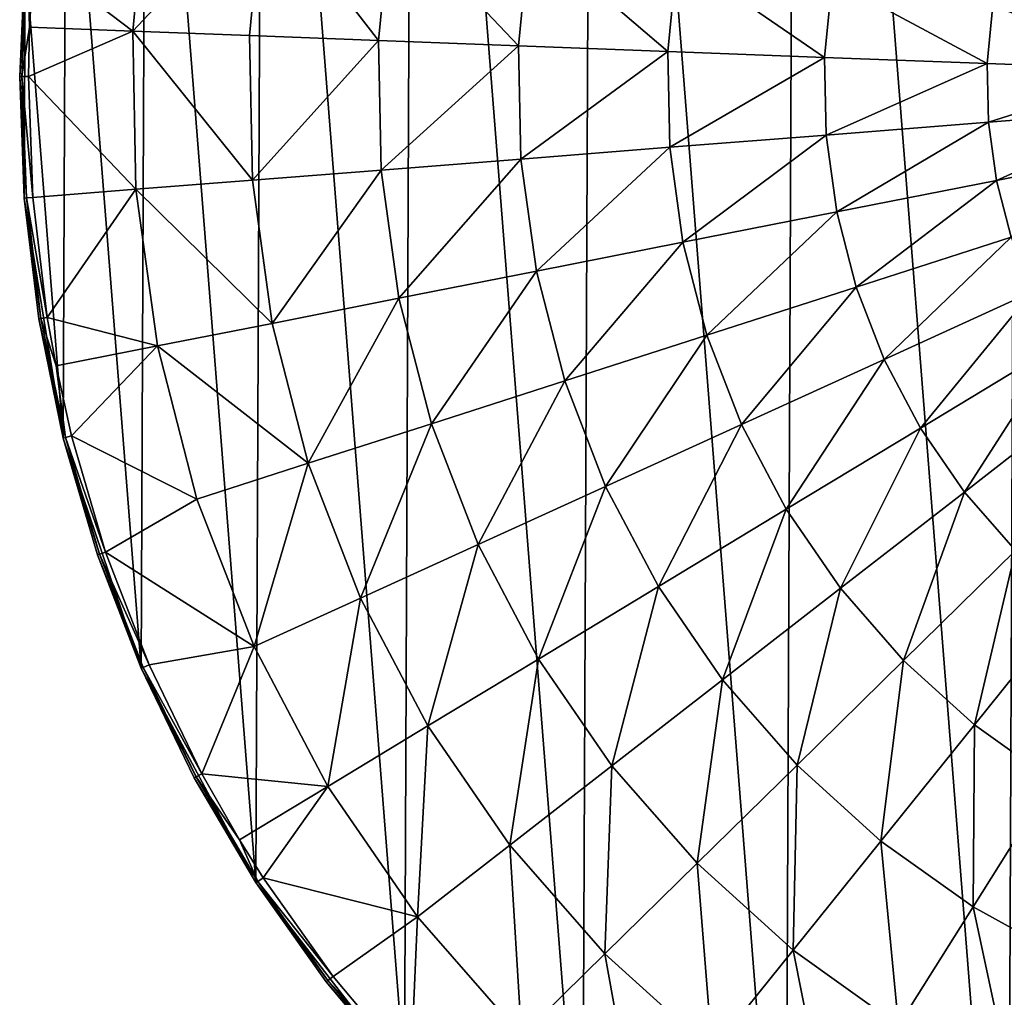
# Model space of a CAD drawing. Header units: millimetres. Extents: x 5 to 159, y 108 to 1015.
# Tile 228 of 250: x 5 to 45, y 918 to 958. Entities that reach past the tile are written whole.
import ezdxf

# ---------------------------------------------------------------- set-up
doc = ezdxf.new("R2010")
doc.units = ezdxf.units.MM
doc.header["$LTSCALE"] = 25.4
doc.layers.get('0').update_dxf_attribs({"true_color": 0xff5454})

# ---------------------------------------------------------------- blocks, each defined once
blk = doc.blocks.new('SPIDER-6792-9745.STL#2')
at = {"color": 0}
mesh = blk.add_polyface(dxfattribs=at)
corners = [(6.941, 940.721, 1274.398), (5.393, 960.411, 1274.398), (5.351, 950.502, 1274.398), (7.066, 970.179, 1274.398), (10.119, 931.335, 1274.398), (10.323, 979.538, 1274.398), (14.799, 922.6, 1274.398), (15.076, 988.233, 1274.398), (20.852, 914.754, 1274.398), (21.196, 996.027, 1274.398), (28.114, 908.012, 1274.398), (28.515, 1002.708, 1274.398), (36.387, 902.557, 1274.398), (36.833, 1008.093, 1274.398), (45.445, 898.538, 1274.398), (45.925, 1012.035, 1274.398), (55.041, 896.065, 1274.398), (55.541, 1014.427, 1274.398), (64.913, 895.205, 1274.398), (65.42, 1015.204, 1274.398), (74.792, 895.981, 1274.398), (75.293, 1014.343, 1274.398), (84.409, 898.373, 1274.398), (84.889, 1011.87, 1274.398), (93.5, 902.315, 1274.398), (93.947, 1007.851, 1274.398), (101.819, 907.7, 1274.398), (102.219, 1002.396, 1274.398), (109.138, 914.381, 1274.398), (109.482, 995.654, 1274.398), (115.258, 922.175, 1274.398), (115.535, 987.808, 1274.398), (120.011, 930.87, 1274.398), (120.215, 979.073, 1274.398), (123.268, 940.229, 1274.398), (123.393, 969.687, 1274.398), (124.94, 949.997, 1274.398), (124.982, 959.906, 1274.398)]
mesh.append_faces([[corners[k] for k in face] for face in [(0, 1, 2), (35, 36, 37)]], dxfattribs={"vtx0": -1, "color": 0})
mesh.append_faces([[corners[k] for k in face] for face in [(1, 0, 3), (3, 4, 5), (5, 6, 7), (7, 8, 9), (9, 10, 11), (11, 12, 13), (13, 14, 15), (15, 16, 17), (17, 18, 19), (19, 20, 21), (21, 22, 23), (23, 24, 25), (25, 26, 27), (27, 28, 29), (29, 30, 31), (31, 32, 33), (33, 34, 35)]], dxfattribs={"vtx0": -1, "vtx1": -1, "color": 0})
mesh.append_faces([[corners[k] for k in face] for face in [(3, 0, 4), (5, 4, 6), (7, 6, 8), (9, 8, 10), (11, 10, 12), (13, 12, 14), (15, 14, 16), (17, 16, 18), (19, 18, 20), (21, 20, 22), (23, 22, 24), (25, 24, 26), (27, 26, 28), (29, 28, 30), (31, 30, 32), (33, 32, 34), (35, 34, 36)]], dxfattribs={"vtx0": -1, "vtx2": -1, "color": 0})
mesh = blk.add_polyface(dxfattribs=at)
corners = [(10.392, 963.722, 1256.759), (9.773, 957.305, 1256.759), (5.746, 960.381, 1262.22)]
mesh.append_faces([[corners[k] for k in face] for face in [(0, 1, 2)]], dxfattribs={"color": 0})
mesh = blk.add_polyface(dxfattribs=at)
corners = [(9.773, 957.305, 1256.759), (15.102, 962.989, 1251.774), (14.537, 957.124, 1251.774), (10.392, 963.722, 1256.759)]
mesh.append_faces([[corners[k] for k in face] for face in [(0, 1, 2), (1, 0, 3)]], dxfattribs={"vtx0": -1, "color": 0})
mesh = blk.add_polyface(dxfattribs=at)
corners = [(15.102, 962.989, 1251.774), (19.801, 956.925, 1247.322), (14.537, 957.124, 1251.774), (20.308, 962.18, 1247.322)]
mesh.append_faces([[corners[k] for k in face] for face in [(0, 1, 2), (1, 0, 3)]], dxfattribs={"vtx0": -1, "color": 0})
mesh = blk.add_polyface(dxfattribs=at)
corners = [(20.308, 962.18, 1247.322), (25.507, 956.708, 1243.453), (19.801, 956.925, 1247.322), (25.95, 961.302, 1243.453)]
mesh.append_faces([[corners[k] for k in face] for face in [(0, 1, 2), (1, 0, 3)]], dxfattribs={"vtx0": -1, "color": 0})
mesh = blk.add_polyface(dxfattribs=at)
corners = [(25.95, 961.302, 1243.453), (31.59, 956.477, 1240.21), (25.507, 956.708, 1243.453), (31.965, 960.367, 1240.21)]
mesh.append_faces([[corners[k] for k in face] for face in [(0, 1, 2), (1, 0, 3)]], dxfattribs={"vtx0": -1, "color": 0})
mesh = blk.add_polyface(dxfattribs=at)
corners = [(45.345, 960.703, 1235.741), (51.556, 957.32, 1234.566), (44.84, 958.365, 1235.741), (51.894, 958.886, 1234.566)]
mesh.append_faces([[corners[k] for k in face] for face in [(0, 1, 2), (1, 0, 3)]], dxfattribs={"vtx0": -1, "color": 0})
mesh = blk.add_polyface(dxfattribs=at)
corners = [(5.393, 960.411, 1263.356), (5.167, 955.458, 1263.356), (5.393, 960.411, 1274.398)]
mesh.append_faces([[corners[k] for k in face] for face in [(0, 1, 2)]], dxfattribs={"color": 0})
mesh = blk.add_polyface(dxfattribs=at)
corners = [(5.393, 960.411, 1274.398), (5.167, 955.458, 1263.356), (5.351, 950.502, 1274.398)]
mesh.append_faces([[corners[k] for k in face] for face in [(0, 1, 2)]], dxfattribs={"color": 0})
mesh = blk.add_polyface(dxfattribs=at)
corners = [(5.167, 955.458, 1263.356), (5.483, 960.404, 1262.761), (5.258, 955.457, 1262.761), (5.393, 960.411, 1263.356)]
mesh.append_faces([[corners[k] for k in face] for face in [(0, 1, 2), (1, 0, 3)]], dxfattribs={"vtx0": -1, "color": 0})
mesh = blk.add_polyface(dxfattribs=at)
corners = [(5.483, 960.404, 1262.761), (5.564, 957.465, 1262.22), (5.258, 955.457, 1262.761)]
mesh.append_faces([[corners[k] for k in face] for face in [(0, 1, 2)]], dxfattribs={"color": 0})
mesh = blk.add_polyface(dxfattribs=at)
corners = [(5.483, 960.404, 1262.761), (5.746, 960.381, 1262.22), (5.564, 957.465, 1262.22)]
mesh.append_faces([[corners[k] for k in face] for face in [(0, 1, 2)]], dxfattribs={"color": 0})
mesh = blk.add_polyface(dxfattribs=at)
corners = [(5.746, 960.381, 1262.22), (9.773, 957.305, 1256.759), (5.564, 957.465, 1262.22)]
mesh.append_faces([[corners[k] for k in face] for face in [(0, 1, 2)]], dxfattribs={"color": 0})
mesh = blk.add_polyface(dxfattribs=at)
corners = [(31.965, 960.367, 1240.21), (37.982, 956.235, 1237.63), (31.59, 956.477, 1240.21), (38.285, 959.384, 1237.63)]
mesh.append_faces([[corners[k] for k in face] for face in [(0, 1, 2), (1, 0, 3)]], dxfattribs={"vtx0": -1, "color": 0})
mesh = blk.add_polyface(dxfattribs=at)
corners = [(38.285, 959.384, 1237.63), (44.611, 955.984, 1235.741), (37.982, 956.235, 1237.63), (44.84, 958.365, 1235.741)]
mesh.append_faces([[corners[k] for k in face] for face in [(0, 1, 2), (1, 0, 3)]], dxfattribs={"vtx0": -1, "color": 0})
mesh = blk.add_polyface(dxfattribs=at)
corners = [(44.84, 958.365, 1235.741), (51.403, 955.726, 1234.566), (44.611, 955.984, 1235.741), (51.556, 957.32, 1234.566)]
mesh.append_faces([[corners[k] for k in face] for face in [(0, 1, 2), (1, 0, 3)]], dxfattribs={"vtx0": -1, "color": 0})
mesh = blk.add_polyface(dxfattribs=at)
corners = [(5.564, 957.465, 1262.22), (5.521, 955.456, 1262.22), (5.258, 955.457, 1262.761)]
mesh.append_faces([[corners[k] for k in face] for face in [(0, 1, 2)]], dxfattribs={"color": 0})
mesh = blk.add_polyface(dxfattribs=at)
corners = [(5.564, 957.465, 1262.22), (9.773, 957.305, 1256.759), (5.521, 955.456, 1262.22)]
mesh.append_faces([[corners[k] for k in face] for face in [(0, 1, 2)]], dxfattribs={"color": 0})
mesh = blk.add_polyface(dxfattribs=at)
corners = [(9.773, 957.305, 1256.759), (9.904, 950.86, 1256.759), (5.521, 955.456, 1262.22)]
mesh.append_faces([[corners[k] for k in face] for face in [(0, 1, 2)]], dxfattribs={"color": 0})
mesh = blk.add_polyface(dxfattribs=at)
corners = [(9.773, 957.305, 1256.759), (14.656, 951.234, 1251.774), (9.904, 950.86, 1256.759), (14.537, 957.124, 1251.774)]
mesh.append_faces([[corners[k] for k in face] for face in [(0, 1, 2), (1, 0, 3)]], dxfattribs={"vtx0": -1, "color": 0})
mesh = blk.add_polyface(dxfattribs=at)
corners = [(19.801, 956.925, 1247.322), (14.656, 951.234, 1251.774), (14.537, 957.124, 1251.774), (19.908, 951.646, 1247.322)]
mesh.append_faces([[corners[k] for k in face] for face in [(0, 1, 2), (1, 0, 3)]], dxfattribs={"vtx0": -1, "color": 0})
mesh = blk.add_polyface(dxfattribs=at)
corners = [(25.507, 956.708, 1243.453), (19.908, 951.646, 1247.322), (19.801, 956.925, 1247.322), (25.6, 952.094, 1243.453)]
mesh.append_faces([[corners[k] for k in face] for face in [(0, 1, 2), (1, 0, 3)]], dxfattribs={"vtx0": -1, "color": 0})
mesh = blk.add_polyface(dxfattribs=at)
corners = [(31.59, 956.477, 1240.21), (25.6, 952.094, 1243.453), (25.507, 956.708, 1243.453), (31.669, 952.571, 1240.21)]
mesh.append_faces([[corners[k] for k in face] for face in [(0, 1, 2), (1, 0, 3)]], dxfattribs={"vtx0": -1, "color": 0})
mesh = blk.add_polyface(dxfattribs=at)
corners = [(37.982, 956.235, 1237.63), (31.669, 952.571, 1240.21), (31.59, 956.477, 1240.21), (38.046, 953.072, 1237.63)]
mesh.append_faces([[corners[k] for k in face] for face in [(0, 1, 2), (1, 0, 3)]], dxfattribs={"vtx0": -1, "color": 0})
mesh = blk.add_polyface(dxfattribs=at)
corners = [(44.611, 955.984, 1235.741), (38.046, 953.072, 1237.63), (37.982, 956.235, 1237.63), (44.659, 953.592, 1235.741)]
mesh.append_faces([[corners[k] for k in face] for face in [(0, 1, 2), (1, 0, 3)]], dxfattribs={"vtx0": -1, "color": 0})
mesh = blk.add_polyface(dxfattribs=at)
corners = [(51.403, 955.726, 1234.566), (44.659, 953.592, 1235.741), (44.611, 955.984, 1235.741), (51.435, 954.125, 1234.566)]
mesh.append_faces([[corners[k] for k in face] for face in [(0, 1, 2), (1, 0, 3)]], dxfattribs={"vtx0": -1, "color": 0})
mesh = blk.add_polyface(dxfattribs=at)
corners = [(5.167, 955.458, 1263.356), (5.351, 950.502, 1263.356), (5.351, 950.502, 1274.398)]
mesh.append_faces([[corners[k] for k in face] for face in [(0, 1, 2)]], dxfattribs={"color": 0})
mesh = blk.add_polyface(dxfattribs=at)
corners = [(5.167, 955.458, 1263.356), (5.442, 950.509, 1262.761), (5.351, 950.502, 1263.356), (5.258, 955.457, 1262.761)]
mesh.append_faces([[corners[k] for k in face] for face in [(0, 1, 2), (1, 0, 3)]], dxfattribs={"vtx0": -1, "color": 0})
mesh = blk.add_polyface(dxfattribs=at)
corners = [(5.258, 955.457, 1262.761), (5.704, 950.53, 1262.22), (5.442, 950.509, 1262.761), (5.521, 955.456, 1262.22)]
mesh.append_faces([[corners[k] for k in face] for face in [(0, 1, 2), (1, 0, 3)]], dxfattribs={"vtx0": -1, "color": 0})
mesh = blk.add_polyface(dxfattribs=at)
corners = [(5.521, 955.456, 1262.22), (9.904, 950.86, 1256.759), (5.704, 950.53, 1262.22)]
mesh.append_faces([[corners[k] for k in face] for face in [(0, 1, 2)]], dxfattribs={"color": 0})
mesh = blk.add_polyface(dxfattribs=at)
corners = [(51.435, 954.125, 1234.566), (44.985, 951.222, 1235.741), (44.659, 953.592, 1235.741), (51.653, 952.538, 1234.566)]
mesh.append_faces([[corners[k] for k in face] for face in [(0, 1, 2), (1, 0, 3)]], dxfattribs={"vtx0": -1, "color": 0})
mesh = blk.add_polyface(dxfattribs=at)
corners = [(44.659, 953.592, 1235.741), (38.477, 949.938, 1237.63), (38.046, 953.072, 1237.63), (44.985, 951.222, 1235.741)]
mesh.append_faces([[corners[k] for k in face] for face in [(0, 1, 2), (1, 0, 3)]], dxfattribs={"vtx0": -1, "color": 0})
mesh = blk.add_polyface(dxfattribs=at)
corners = [(38.046, 953.072, 1237.63), (32.201, 948.7, 1240.21), (31.669, 952.571, 1240.21), (38.477, 949.938, 1237.63)]
mesh.append_faces([[corners[k] for k in face] for face in [(0, 1, 2), (1, 0, 3)]], dxfattribs={"vtx0": -1, "color": 0})
mesh = blk.add_polyface(dxfattribs=at)
corners = [(31.669, 952.571, 1240.21), (26.229, 947.521, 1243.453), (25.6, 952.094, 1243.453), (32.201, 948.7, 1240.21)]
mesh.append_faces([[corners[k] for k in face] for face in [(0, 1, 2), (1, 0, 3)]], dxfattribs={"vtx0": -1, "color": 0})
mesh = blk.add_polyface(dxfattribs=at)
corners = [(51.653, 952.538, 1234.566), (45.584, 948.906, 1235.741), (44.985, 951.222, 1235.741), (52.054, 950.987, 1234.566)]
mesh.append_faces([[corners[k] for k in face] for face in [(0, 1, 2), (1, 0, 3)]], dxfattribs={"vtx0": -1, "color": 0})
mesh = blk.add_polyface(dxfattribs=at)
corners = [(25.6, 952.094, 1243.453), (20.627, 946.416, 1247.322), (19.908, 951.646, 1247.322), (26.229, 947.521, 1243.453)]
mesh.append_faces([[corners[k] for k in face] for face in [(0, 1, 2), (1, 0, 3)]], dxfattribs={"vtx0": -1, "color": 0})
mesh = blk.add_polyface(dxfattribs=at)
corners = [(19.908, 951.646, 1247.322), (15.459, 945.396, 1251.774), (14.656, 951.234, 1251.774), (20.627, 946.416, 1247.322)]
mesh.append_faces([[corners[k] for k in face] for face in [(0, 1, 2), (1, 0, 3)]], dxfattribs={"vtx0": -1, "color": 0})
mesh = blk.add_polyface(dxfattribs=at)
corners = [(9.904, 950.86, 1256.759), (15.459, 945.396, 1251.774), (10.782, 944.474, 1256.759), (14.656, 951.234, 1251.774)]
mesh.append_faces([[corners[k] for k in face] for face in [(0, 1, 2), (1, 0, 3)]], dxfattribs={"vtx0": -1, "color": 0})
mesh = blk.add_polyface(dxfattribs=at)
corners = [(44.985, 951.222, 1235.741), (39.269, 946.875, 1237.63), (38.477, 949.938, 1237.63), (45.584, 948.906, 1235.741)]
mesh.append_faces([[corners[k] for k in face] for face in [(0, 1, 2), (1, 0, 3)]], dxfattribs={"vtx0": -1, "color": 0})
mesh = blk.add_polyface(dxfattribs=at)
corners = [(5.351, 950.502, 1263.356), (6.033, 945.593, 1262.761), (5.944, 945.579, 1263.356), (5.442, 950.509, 1262.761)]
mesh.append_faces([[corners[k] for k in face] for face in [(0, 1, 2), (1, 0, 3)]], dxfattribs={"vtx0": -1, "color": 0})
mesh = blk.add_polyface(dxfattribs=at)
corners = [(5.351, 950.502, 1274.398), (5.944, 945.579, 1263.356), (6.941, 940.721, 1274.398)]
mesh.append_faces([[corners[k] for k in face] for face in [(0, 1, 2)]], dxfattribs={"color": 0})
mesh = blk.add_polyface(dxfattribs=at)
corners = [(5.351, 950.502, 1263.356), (5.944, 945.579, 1263.356), (5.351, 950.502, 1274.398)]
mesh.append_faces([[corners[k] for k in face] for face in [(0, 1, 2)]], dxfattribs={"color": 0})
mesh = blk.add_polyface(dxfattribs=at)
corners = [(5.442, 950.509, 1262.761), (6.293, 945.635, 1262.22), (6.033, 945.593, 1262.761), (5.704, 950.53, 1262.22)]
mesh.append_faces([[corners[k] for k in face] for face in [(0, 1, 2), (1, 0, 3)]], dxfattribs={"vtx0": -1, "color": 0})
mesh = blk.add_polyface(dxfattribs=at)
corners = [(9.904, 950.86, 1256.759), (6.293, 945.635, 1262.22), (5.704, 950.53, 1262.22)]
mesh.append_faces([[corners[k] for k in face] for face in [(0, 1, 2)]], dxfattribs={"color": 0})
mesh = blk.add_polyface(dxfattribs=at)
corners = [(9.904, 950.86, 1256.759), (10.782, 944.474, 1256.759), (6.293, 945.635, 1262.22)]
mesh.append_faces([[corners[k] for k in face] for face in [(0, 1, 2)]], dxfattribs={"color": 0})
mesh = blk.add_polyface(dxfattribs=at)
corners = [(38.477, 949.938, 1237.63), (33.179, 944.917, 1240.21), (32.201, 948.7, 1240.21), (39.269, 946.875, 1237.63)]
mesh.append_faces([[corners[k] for k in face] for face in [(0, 1, 2), (1, 0, 3)]], dxfattribs={"vtx0": -1, "color": 0})
mesh = blk.add_polyface(dxfattribs=at)
corners = [(45.584, 948.906, 1235.741), (40.411, 943.925, 1237.63), (39.269, 946.875, 1237.63), (46.448, 946.675, 1235.741)]
mesh.append_faces([[corners[k] for k in face] for face in [(0, 1, 2), (1, 0, 3)]], dxfattribs={"vtx0": -1, "color": 0})
mesh = blk.add_polyface(dxfattribs=at)
corners = [(32.201, 948.7, 1240.21), (27.384, 943.053, 1243.453), (26.229, 947.521, 1243.453), (33.179, 944.917, 1240.21)]
mesh.append_faces([[corners[k] for k in face] for face in [(0, 1, 2), (1, 0, 3)]], dxfattribs={"vtx0": -1, "color": 0})
mesh = blk.add_polyface(dxfattribs=at)
corners = [(26.229, 947.521, 1243.453), (21.949, 941.305, 1247.322), (20.627, 946.416, 1247.322), (27.384, 943.053, 1243.453)]
mesh.append_faces([[corners[k] for k in face] for face in [(0, 1, 2), (1, 0, 3)]], dxfattribs={"vtx0": -1, "color": 0})
mesh = blk.add_polyface(dxfattribs=at)
corners = [(39.269, 946.875, 1237.63), (34.59, 941.273, 1240.21), (33.179, 944.917, 1240.21), (40.411, 943.925, 1237.63)]
mesh.append_faces([[corners[k] for k in face] for face in [(0, 1, 2), (1, 0, 3)]], dxfattribs={"vtx0": -1, "color": 0})
mesh = blk.add_polyface(dxfattribs=at)
corners = [(46.448, 946.675, 1235.741), (41.888, 941.127, 1237.63), (40.411, 943.925, 1237.63), (47.564, 944.56, 1235.741)]
mesh.append_faces([[corners[k] for k in face] for face in [(0, 1, 2), (1, 0, 3)]], dxfattribs={"vtx0": -1, "color": 0})
mesh = blk.add_polyface(dxfattribs=at)
corners = [(20.627, 946.416, 1247.322), (16.933, 939.692, 1251.774), (15.459, 945.396, 1251.774), (21.949, 941.305, 1247.322)]
mesh.append_faces([[corners[k] for k in face] for face in [(0, 1, 2), (1, 0, 3)]], dxfattribs={"vtx0": -1, "color": 0})
mesh = blk.add_polyface(dxfattribs=at)
corners = [(5.944, 945.579, 1263.356), (7.029, 940.743, 1262.761), (6.941, 940.721, 1263.356), (6.033, 945.593, 1262.761)]
mesh.append_faces([[corners[k] for k in face] for face in [(0, 1, 2), (1, 0, 3)]], dxfattribs={"vtx0": -1, "color": 0})
mesh = blk.add_polyface(dxfattribs=at)
corners = [(5.944, 945.579, 1263.356), (6.941, 940.721, 1263.356), (6.941, 940.721, 1274.398)]
mesh.append_faces([[corners[k] for k in face] for face in [(0, 1, 2)]], dxfattribs={"color": 0})
mesh = blk.add_polyface(dxfattribs=at)
corners = [(6.293, 945.635, 1262.22), (6.649, 943.658, 1262.22), (6.033, 945.593, 1262.761)]
mesh.append_faces([[corners[k] for k in face] for face in [(0, 1, 2)]], dxfattribs={"color": 0})
mesh = blk.add_polyface(dxfattribs=at)
corners = [(6.033, 945.593, 1262.761), (6.649, 943.658, 1262.22), (7.029, 940.743, 1262.761)]
mesh.append_faces([[corners[k] for k in face] for face in [(0, 1, 2)]], dxfattribs={"color": 0})
mesh = blk.add_polyface(dxfattribs=at)
corners = [(6.293, 945.635, 1262.22), (10.782, 944.474, 1256.759), (6.649, 943.658, 1262.22)]
mesh.append_faces([[corners[k] for k in face] for face in [(0, 1, 2)]], dxfattribs={"color": 0})
mesh = blk.add_polyface(dxfattribs=at)
corners = [(10.782, 944.474, 1256.759), (16.933, 939.692, 1251.774), (12.395, 938.232, 1256.759), (15.459, 945.396, 1251.774)]
mesh.append_faces([[corners[k] for k in face] for face in [(0, 1, 2), (1, 0, 3)]], dxfattribs={"vtx0": -1, "color": 0})
mesh = blk.add_polyface(dxfattribs=at)
corners = [(33.179, 944.917, 1240.21), (29.05, 938.749, 1243.453), (27.384, 943.053, 1243.453), (34.59, 941.273, 1240.21)]
mesh.append_faces([[corners[k] for k in face] for face in [(0, 1, 2), (1, 0, 3)]], dxfattribs={"vtx0": -1, "color": 0})
mesh = blk.add_polyface(dxfattribs=at)
corners = [(10.782, 944.474, 1256.759), (7.285, 940.806, 1262.22), (6.649, 943.658, 1262.22)]
mesh.append_faces([[corners[k] for k in face] for face in [(0, 1, 2)]], dxfattribs={"color": 0})
mesh = blk.add_polyface(dxfattribs=at)
corners = [(10.782, 944.474, 1256.759), (12.395, 938.232, 1256.759), (7.285, 940.806, 1262.22)]
mesh.append_faces([[corners[k] for k in face] for face in [(0, 1, 2)]], dxfattribs={"color": 0})
mesh = blk.add_polyface(dxfattribs=at)
corners = [(47.564, 944.56, 1235.741), (43.679, 938.52, 1237.63), (41.888, 941.127, 1237.63), (48.919, 942.588, 1235.741)]
mesh.append_faces([[corners[k] for k in face] for face in [(0, 1, 2), (1, 0, 3)]], dxfattribs={"vtx0": -1, "color": 0})
mesh = blk.add_polyface(dxfattribs=at)
corners = [(40.411, 943.925, 1237.63), (36.414, 937.817, 1240.21), (34.59, 941.273, 1240.21), (41.888, 941.127, 1237.63)]
mesh.append_faces([[corners[k] for k in face] for face in [(0, 1, 2), (1, 0, 3)]], dxfattribs={"vtx0": -1, "color": 0})
mesh = blk.add_polyface(dxfattribs=at)
corners = [(6.649, 943.658, 1262.22), (7.285, 940.806, 1262.22), (7.029, 940.743, 1262.761)]
mesh.append_faces([[corners[k] for k in face] for face in [(0, 1, 2)]], dxfattribs={"color": 0})
mesh = blk.add_polyface(dxfattribs=at)
corners = [(27.384, 943.053, 1243.453), (23.854, 936.382, 1247.322), (21.949, 941.305, 1247.322), (29.05, 938.749, 1243.453)]
mesh.append_faces([[corners[k] for k in face] for face in [(0, 1, 2), (1, 0, 3)]], dxfattribs={"vtx0": -1, "color": 0})
mesh = blk.add_polyface(dxfattribs=at)
corners = [(48.919, 942.588, 1235.741), (45.762, 936.138, 1237.63), (43.679, 938.52, 1237.63), (50.493, 940.787, 1235.741)]
mesh.append_faces([[corners[k] for k in face] for face in [(0, 1, 2), (1, 0, 3)]], dxfattribs={"vtx0": -1, "color": 0})
mesh = blk.add_polyface(dxfattribs=at)
corners = [(21.949, 941.305, 1247.322), (19.06, 934.197, 1251.774), (16.933, 939.692, 1251.774), (23.854, 936.382, 1247.322)]
mesh.append_faces([[corners[k] for k in face] for face in [(0, 1, 2), (1, 0, 3)]], dxfattribs={"vtx0": -1, "color": 0})
mesh = blk.add_polyface(dxfattribs=at)
corners = [(34.59, 941.273, 1240.21), (31.205, 934.667, 1243.453), (29.05, 938.749, 1243.453), (36.414, 937.817, 1240.21)]
mesh.append_faces([[corners[k] for k in face] for face in [(0, 1, 2), (1, 0, 3)]], dxfattribs={"vtx0": -1, "color": 0})
mesh = blk.add_polyface(dxfattribs=at)
corners = [(41.888, 941.127, 1237.63), (38.627, 934.597, 1240.21), (36.414, 937.817, 1240.21), (43.679, 938.52, 1237.63)]
mesh.append_faces([[corners[k] for k in face] for face in [(0, 1, 2), (1, 0, 3)]], dxfattribs={"vtx0": -1, "color": 0})
mesh = blk.add_polyface(dxfattribs=at)
corners = [(6.941, 940.721, 1263.356), (8.422, 935.991, 1262.761), (8.336, 935.962, 1263.356), (7.029, 940.743, 1262.761)]
mesh.append_faces([[corners[k] for k in face] for face in [(0, 1, 2), (1, 0, 3)]], dxfattribs={"vtx0": -1, "color": 0})
mesh = blk.add_polyface(dxfattribs=at)
corners = [(6.941, 940.721, 1263.356), (8.336, 935.962, 1263.356), (6.941, 940.721, 1274.398)]
mesh.append_faces([[corners[k] for k in face] for face in [(0, 1, 2)]], dxfattribs={"color": 0})
mesh = blk.add_polyface(dxfattribs=at)
corners = [(6.941, 940.721, 1274.398), (8.336, 935.962, 1263.356), (10.119, 931.335, 1274.398)]
mesh.append_faces([[corners[k] for k in face] for face in [(0, 1, 2)]], dxfattribs={"color": 0})
mesh = blk.add_polyface(dxfattribs=at)
corners = [(7.029, 940.743, 1262.761), (8.671, 936.076, 1262.22), (8.422, 935.991, 1262.761), (7.285, 940.806, 1262.22)]
mesh.append_faces([[corners[k] for k in face] for face in [(0, 1, 2), (1, 0, 3)]], dxfattribs={"vtx0": -1, "color": 0})
mesh = blk.add_polyface(dxfattribs=at)
corners = [(7.285, 940.806, 1262.22), (12.395, 938.232, 1256.759), (8.671, 936.076, 1262.22)]
mesh.append_faces([[corners[k] for k in face] for face in [(0, 1, 2)]], dxfattribs={"color": 0})
mesh = blk.add_polyface(dxfattribs=at)
corners = [(16.933, 939.692, 1251.774), (14.722, 932.221, 1256.759), (12.395, 938.232, 1256.759), (19.06, 934.197, 1251.774)]
mesh.append_faces([[corners[k] for k in face] for face in [(0, 1, 2), (1, 0, 3)]], dxfattribs={"vtx0": -1, "color": 0})
mesh = blk.add_polyface(dxfattribs=at)
corners = [(29.05, 938.749, 1243.453), (26.319, 931.713, 1247.322), (23.854, 936.382, 1247.322), (31.205, 934.667, 1243.453)]
mesh.append_faces([[corners[k] for k in face] for face in [(0, 1, 2), (1, 0, 3)]], dxfattribs={"vtx0": -1, "color": 0})
mesh = blk.add_polyface(dxfattribs=at)
corners = [(43.679, 938.52, 1237.63), (41.199, 931.655, 1240.21), (38.627, 934.597, 1240.21), (45.762, 936.138, 1237.63)]
mesh.append_faces([[corners[k] for k in face] for face in [(0, 1, 2), (1, 0, 3)]], dxfattribs={"vtx0": -1, "color": 0})
mesh = blk.add_polyface(dxfattribs=at)
corners = [(8.671, 936.076, 1262.22), (14.722, 932.221, 1256.759), (10.444, 931.476, 1262.22), (12.395, 938.232, 1256.759)]
mesh.append_faces([[corners[k] for k in face] for face in [(0, 1, 2), (1, 0, 3)]], dxfattribs={"vtx0": -1, "color": 0})
mesh = blk.add_polyface(dxfattribs=at)
corners = [(36.414, 937.817, 1240.21), (33.819, 930.863, 1243.453), (31.205, 934.667, 1243.453), (38.627, 934.597, 1240.21)]
mesh.append_faces([[corners[k] for k in face] for face in [(0, 1, 2), (1, 0, 3)]], dxfattribs={"vtx0": -1, "color": 0})
mesh = blk.add_polyface(dxfattribs=at)
corners = [(8.422, 935.991, 1262.761), (10.444, 931.476, 1262.22), (10.202, 931.371, 1262.761), (8.671, 936.076, 1262.22)]
mesh.append_faces([[corners[k] for k in face] for face in [(0, 1, 2), (1, 0, 3)]], dxfattribs={"vtx0": -1, "color": 0})
mesh = blk.add_polyface(dxfattribs=at)
corners = [(23.854, 936.382, 1247.322), (21.811, 928.987, 1251.774), (19.06, 934.197, 1251.774), (26.319, 931.713, 1247.322)]
mesh.append_faces([[corners[k] for k in face] for face in [(0, 1, 2), (1, 0, 3)]], dxfattribs={"vtx0": -1, "color": 0})
mesh = blk.add_polyface(dxfattribs=at)
corners = [(45.762, 936.138, 1237.63), (44.095, 929.032, 1240.21), (41.199, 931.655, 1240.21), (48.106, 934.014, 1237.63)]
mesh.append_faces([[corners[k] for k in face] for face in [(0, 1, 2), (1, 0, 3)]], dxfattribs={"vtx0": -1, "color": 0})
mesh = blk.add_polyface(dxfattribs=at)
corners = [(8.336, 935.962, 1263.356), (10.202, 931.371, 1262.761), (10.119, 931.335, 1263.356), (8.422, 935.991, 1262.761)]
mesh.append_faces([[corners[k] for k in face] for face in [(0, 1, 2), (1, 0, 3)]], dxfattribs={"vtx0": -1, "color": 0})
mesh = blk.add_polyface(dxfattribs=at)
corners = [(8.336, 935.962, 1263.356), (10.119, 931.335, 1263.356), (10.119, 931.335, 1274.398)]
mesh.append_faces([[corners[k] for k in face] for face in [(0, 1, 2)]], dxfattribs={"color": 0})
mesh = blk.add_polyface(dxfattribs=at)
corners = [(31.205, 934.667, 1243.453), (29.309, 927.362, 1247.322), (26.319, 931.713, 1247.322), (33.819, 930.863, 1243.453)]
mesh.append_faces([[corners[k] for k in face] for face in [(0, 1, 2), (1, 0, 3)]], dxfattribs={"vtx0": -1, "color": 0})
mesh = blk.add_polyface(dxfattribs=at)
corners = [(38.627, 934.597, 1240.21), (36.857, 927.389, 1243.453), (33.819, 930.863, 1243.453), (41.199, 931.655, 1240.21)]
mesh.append_faces([[corners[k] for k in face] for face in [(0, 1, 2), (1, 0, 3)]], dxfattribs={"vtx0": -1, "color": 0})
mesh = blk.add_polyface(dxfattribs=at)
corners = [(19.06, 934.197, 1251.774), (17.732, 926.52, 1256.759), (14.722, 932.221, 1256.759), (21.811, 928.987, 1251.774)]
mesh.append_faces([[corners[k] for k in face] for face in [(0, 1, 2), (1, 0, 3)]], dxfattribs={"vtx0": -1, "color": 0})
mesh = blk.add_polyface(dxfattribs=at)
corners = [(48.106, 934.014, 1237.63), (47.276, 926.762, 1240.21), (44.095, 929.032, 1240.21), (50.682, 932.177, 1237.63)]
mesh.append_faces([[corners[k] for k in face] for face in [(0, 1, 2), (1, 0, 3)]], dxfattribs={"vtx0": -1, "color": 0})
mesh = blk.add_polyface(dxfattribs=at)
corners = [(14.722, 932.221, 1256.759), (12.59, 927.038, 1262.22), (10.444, 931.476, 1262.22)]
mesh.append_faces([[corners[k] for k in face] for face in [(0, 1, 2)]], dxfattribs={"color": 0})
mesh = blk.add_polyface(dxfattribs=at)
corners = [(14.722, 932.221, 1256.759), (17.732, 926.52, 1256.759), (12.59, 927.038, 1262.22)]
mesh.append_faces([[corners[k] for k in face] for face in [(0, 1, 2)]], dxfattribs={"color": 0})
mesh = blk.add_polyface(dxfattribs=at)
corners = [(26.319, 931.713, 1247.322), (25.148, 924.131, 1251.774), (21.811, 928.987, 1251.774), (29.309, 927.362, 1247.322)]
mesh.append_faces([[corners[k] for k in face] for face in [(0, 1, 2), (1, 0, 3)]], dxfattribs={"vtx0": -1, "color": 0})
mesh = blk.add_polyface(dxfattribs=at)
corners = [(41.199, 931.655, 1240.21), (40.277, 924.29, 1243.453), (36.857, 927.389, 1243.453), (44.095, 929.032, 1240.21)]
mesh.append_faces([[corners[k] for k in face] for face in [(0, 1, 2), (1, 0, 3)]], dxfattribs={"vtx0": -1, "color": 0})
mesh = blk.add_polyface(dxfattribs=at)
corners = [(10.119, 931.335, 1263.356), (12.358, 926.913, 1262.761), (12.278, 926.87, 1263.356), (10.202, 931.371, 1262.761)]
mesh.append_faces([[corners[k] for k in face] for face in [(0, 1, 2), (1, 0, 3)]], dxfattribs={"vtx0": -1, "color": 0})
mesh = blk.add_polyface(dxfattribs=at)
corners = [(10.119, 931.335, 1263.356), (12.278, 926.87, 1263.356), (10.119, 931.335, 1274.398)]
mesh.append_faces([[corners[k] for k in face] for face in [(0, 1, 2)]], dxfattribs={"color": 0})
mesh = blk.add_polyface(dxfattribs=at)
corners = [(10.119, 931.335, 1274.398), (12.278, 926.87, 1263.356), (14.799, 922.6, 1274.398)]
mesh.append_faces([[corners[k] for k in face] for face in [(0, 1, 2)]], dxfattribs={"color": 0})
mesh = blk.add_polyface(dxfattribs=at)
corners = [(10.202, 931.371, 1262.761), (12.59, 927.038, 1262.22), (12.358, 926.913, 1262.761), (10.444, 931.476, 1262.22)]
mesh.append_faces([[corners[k] for k in face] for face in [(0, 1, 2), (1, 0, 3)]], dxfattribs={"vtx0": -1, "color": 0})
mesh = blk.add_polyface(dxfattribs=at)
corners = [(33.819, 930.863, 1243.453), (32.784, 923.387, 1247.322), (29.309, 927.362, 1247.322), (36.857, 927.389, 1243.453)]
mesh.append_faces([[corners[k] for k in face] for face in [(0, 1, 2), (1, 0, 3)]], dxfattribs={"vtx0": -1, "color": 0})
mesh = blk.add_polyface(dxfattribs=at)
corners = [(21.811, 928.987, 1251.774), (21.382, 921.207, 1256.759), (17.732, 926.52, 1256.759), (25.148, 924.131, 1251.774)]
mesh.append_faces([[corners[k] for k in face] for face in [(0, 1, 2), (1, 0, 3)]], dxfattribs={"vtx0": -1, "color": 0})
mesh = blk.add_polyface(dxfattribs=at)
corners = [(44.095, 929.032, 1240.21), (44.034, 921.61, 1243.453), (40.277, 924.29, 1243.453), (47.276, 926.762, 1240.21)]
mesh.append_faces([[corners[k] for k in face] for face in [(0, 1, 2), (1, 0, 3)]], dxfattribs={"vtx0": -1, "color": 0})
mesh = blk.add_polyface(dxfattribs=at)
corners = [(29.309, 927.362, 1247.322), (29.026, 919.695, 1251.774), (25.148, 924.131, 1251.774), (32.784, 923.387, 1247.322)]
mesh.append_faces([[corners[k] for k in face] for face in [(0, 1, 2), (1, 0, 3)]], dxfattribs={"vtx0": -1, "color": 0})
mesh = blk.add_polyface(dxfattribs=at)
corners = [(36.857, 927.389, 1243.453), (36.696, 919.843, 1247.322), (32.784, 923.387, 1247.322), (40.277, 924.29, 1243.453)]
mesh.append_faces([[corners[k] for k in face] for face in [(0, 1, 2), (1, 0, 3)]], dxfattribs={"vtx0": -1, "color": 0})
mesh = blk.add_polyface(dxfattribs=at)
corners = [(12.278, 926.87, 1263.356), (14.875, 922.649, 1262.761), (14.799, 922.6, 1263.356), (12.358, 926.913, 1262.761)]
mesh.append_faces([[corners[k] for k in face] for face in [(0, 1, 2), (1, 0, 3)]], dxfattribs={"vtx0": -1, "color": 0})
mesh = blk.add_polyface(dxfattribs=at)
corners = [(12.278, 926.87, 1263.356), (14.799, 922.6, 1263.356), (14.799, 922.6, 1274.398)]
mesh.append_faces([[corners[k] for k in face] for face in [(0, 1, 2)]], dxfattribs={"color": 0})
mesh = blk.add_polyface(dxfattribs=at)
corners = [(12.59, 927.038, 1262.22), (14.127, 924.34, 1262.22), (12.358, 926.913, 1262.761)]
mesh.append_faces([[corners[k] for k in face] for face in [(0, 1, 2)]], dxfattribs={"color": 0})
mesh = blk.add_polyface(dxfattribs=at)
corners = [(12.358, 926.913, 1262.761), (14.127, 924.34, 1262.22), (14.875, 922.649, 1262.761)]
mesh.append_faces([[corners[k] for k in face] for face in [(0, 1, 2)]], dxfattribs={"color": 0})
mesh = blk.add_polyface(dxfattribs=at)
corners = [(12.59, 927.038, 1262.22), (17.732, 926.52, 1256.759), (14.127, 924.34, 1262.22)]
mesh.append_faces([[corners[k] for k in face] for face in [(0, 1, 2)]], dxfattribs={"color": 0})
mesh = blk.add_polyface(dxfattribs=at)
corners = [(17.732, 926.52, 1256.759), (15.096, 922.792, 1262.22), (14.127, 924.34, 1262.22)]
mesh.append_faces([[corners[k] for k in face] for face in [(0, 1, 2)]], dxfattribs={"color": 0})
mesh = blk.add_polyface(dxfattribs=at)
corners = [(17.732, 926.52, 1256.759), (21.382, 921.207, 1256.759), (15.096, 922.792, 1262.22)]
mesh.append_faces([[corners[k] for k in face] for face in [(0, 1, 2)]], dxfattribs={"color": 0})
mesh = blk.add_polyface(dxfattribs=at)
corners = [(47.276, 926.762, 1240.21), (48.077, 919.383, 1243.453), (44.034, 921.61, 1243.453), (50.698, 924.878, 1240.21)]
mesh.append_faces([[corners[k] for k in face] for face in [(0, 1, 2), (1, 0, 3)]], dxfattribs={"vtx0": -1, "color": 0})
mesh = blk.add_polyface(dxfattribs=at)
corners = [(14.127, 924.34, 1262.22), (15.096, 922.792, 1262.22), (14.875, 922.649, 1262.761)]
mesh.append_faces([[corners[k] for k in face] for face in [(0, 1, 2)]], dxfattribs={"color": 0})
mesh = blk.add_polyface(dxfattribs=at)
corners = [(25.148, 924.131, 1251.774), (25.625, 916.354, 1256.759), (21.382, 921.207, 1256.759), (29.026, 919.695, 1251.774)]
mesh.append_faces([[corners[k] for k in face] for face in [(0, 1, 2), (1, 0, 3)]], dxfattribs={"vtx0": -1, "color": 0})
mesh = blk.add_polyface(dxfattribs=at)
corners = [(40.277, 924.29, 1243.453), (40.994, 916.776, 1247.322), (36.696, 919.843, 1247.322), (44.034, 921.61, 1243.453)]
mesh.append_faces([[corners[k] for k in face] for face in [(0, 1, 2), (1, 0, 3)]], dxfattribs={"vtx0": -1, "color": 0})
mesh = blk.add_polyface(dxfattribs=at)
corners = [(32.784, 923.387, 1247.322), (33.392, 915.739, 1251.774), (29.026, 919.695, 1251.774), (36.696, 919.843, 1247.322)]
mesh.append_faces([[corners[k] for k in face] for face in [(0, 1, 2), (1, 0, 3)]], dxfattribs={"vtx0": -1, "color": 0})
mesh = blk.add_polyface(dxfattribs=at)
corners = [(14.875, 922.649, 1262.761), (17.943, 918.768, 1262.22), (17.735, 918.607, 1262.761), (15.096, 922.792, 1262.22)]
mesh.append_faces([[corners[k] for k in face] for face in [(0, 1, 2), (1, 0, 3)]], dxfattribs={"vtx0": -1, "color": 0})
mesh = blk.add_polyface(dxfattribs=at)
corners = [(15.096, 922.792, 1262.22), (21.382, 921.207, 1256.759), (17.943, 918.768, 1262.22)]
mesh.append_faces([[corners[k] for k in face] for face in [(0, 1, 2)]], dxfattribs={"color": 0})
mesh = blk.add_polyface(dxfattribs=at)
corners = [(14.799, 922.6, 1263.356), (17.735, 918.607, 1262.761), (17.663, 918.552, 1263.356), (14.875, 922.649, 1262.761)]
mesh.append_faces([[corners[k] for k in face] for face in [(0, 1, 2), (1, 0, 3)]], dxfattribs={"vtx0": -1, "color": 0})
mesh = blk.add_polyface(dxfattribs=at)
corners = [(14.799, 922.6, 1263.356), (17.663, 918.552, 1263.356), (14.799, 922.6, 1274.398)]
mesh.append_faces([[corners[k] for k in face] for face in [(0, 1, 2)]], dxfattribs={"color": 0})
mesh = blk.add_polyface(dxfattribs=at)
corners = [(14.799, 922.6, 1274.398), (17.663, 918.552, 1263.356), (20.852, 914.754, 1274.398)]
mesh.append_faces([[corners[k] for k in face] for face in [(0, 1, 2)]], dxfattribs={"color": 0})
mesh = blk.add_polyface(dxfattribs=at)
corners = [(44.034, 921.61, 1243.453), (45.619, 914.23, 1247.322), (40.994, 916.776, 1247.322), (48.077, 919.383, 1243.453)]
mesh.append_faces([[corners[k] for k in face] for face in [(0, 1, 2), (1, 0, 3)]], dxfattribs={"vtx0": -1, "color": 0})
mesh = blk.add_polyface(dxfattribs=at)
corners = [(21.382, 921.207, 1256.759), (21.113, 914.993, 1262.22), (17.943, 918.768, 1262.22)]
mesh.append_faces([[corners[k] for k in face] for face in [(0, 1, 2)]], dxfattribs={"color": 0})
mesh = blk.add_polyface(dxfattribs=at)
corners = [(25.625, 916.354, 1256.759), (21.113, 914.993, 1262.22), (21.382, 921.207, 1256.759)]
mesh.append_faces([[corners[k] for k in face] for face in [(0, 1, 2)]], dxfattribs={"color": 0})
mesh = blk.add_polyface(dxfattribs=at)
corners = [(29.026, 919.695, 1251.774), (30.403, 912.026, 1256.759), (25.625, 916.354, 1256.759), (33.392, 915.739, 1251.774)]
mesh.append_faces([[corners[k] for k in face] for face in [(0, 1, 2), (1, 0, 3)]], dxfattribs={"vtx0": -1, "color": 0})
mesh = blk.add_polyface(dxfattribs=at)
corners = [(36.696, 919.843, 1247.322), (38.189, 912.317, 1251.774), (33.392, 915.739, 1251.774), (40.994, 916.776, 1247.322)]
mesh.append_faces([[corners[k] for k in face] for face in [(0, 1, 2), (1, 0, 3)]], dxfattribs={"vtx0": -1, "color": 0})
mesh = blk.add_polyface(dxfattribs=at)
corners = [(17.663, 918.552, 1263.356), (20.919, 914.815, 1262.761), (20.852, 914.754, 1263.356), (17.735, 918.607, 1262.761)]
mesh.append_faces([[corners[k] for k in face] for face in [(0, 1, 2), (1, 0, 3)]], dxfattribs={"vtx0": -1, "color": 0})
mesh = blk.add_polyface(dxfattribs=at)
corners = [(17.663, 918.552, 1263.356), (20.852, 914.754, 1263.356), (20.852, 914.754, 1274.398)]
mesh.append_faces([[corners[k] for k in face] for face in [(0, 1, 2)]], dxfattribs={"color": 0})
mesh = blk.add_polyface(dxfattribs=at)
corners = [(17.735, 918.607, 1262.761), (21.113, 914.993, 1262.22), (20.919, 914.815, 1262.761), (17.943, 918.768, 1262.22)]
mesh.append_faces([[corners[k] for k in face] for face in [(0, 1, 2), (1, 0, 3)]], dxfattribs={"vtx0": -1, "color": 0})

msp = doc.modelspace()

# ---------------------------------------------------------------- block references
at = {"color": 250, "true_color": 0x262626}
msp.add_blockref('SPIDER-6792-9745.STL#2', (0, 0), dxfattribs=at)

doc.saveas('drawing.dxf')
